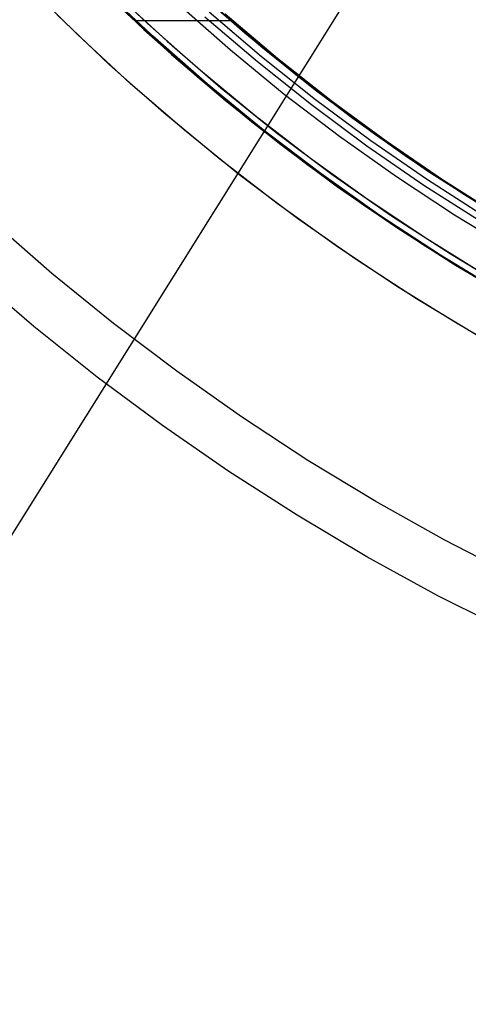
# Model space of a CAD drawing. Header units: millimetres. Extents: x 6049 to 7254, y -11340 to -10297.
# Tile 15 of 237: x 6598 to 6614, y -10769 to -10734. Entities that reach past the tile are written whole.
import ezdxf

# ---------------------------------------------------------------- set-up
doc = ezdxf.new("R2010")
doc.units = ezdxf.units.MM
doc.layers.add('color', color=7, linetype='Continuous')
doc.layers.add('luz', color=7, linetype='Continuous')

msp = doc.modelspace()

# ---------------------------------------------------------------- linework, layer by layer
at = {"color": 8, "true_color": 0x7f7f7f}
for p, q in [((6600.269, -10732.283, 68.662), (6602.106, -10734.031, 68.662)), ((6602.415, -10734.256, 73.498), (6600.529, -10732.475, 73.934)), ((6600.819, -10732.764, 81.589), (6602.702, -10734.52, 81.154)), ((6603.877, -10732.534, 67.912), (6605.707, -10734.144, 67.912)), ((6601.228, -10733.21, 47.975), (6603.091, -10734.919, 47.975)), ((6601.228, -10733.21, 89.35), (6603.091, -10734.919, 89.35)), ((6603.327, -10733.114, 46.475), (6605.193, -10734.757, 46.475)), ((6603.327, -10733.114, 46.475), (6605.193, -10734.757, 46.475)), ((6604.4, -10733.005, 73.04), (6606.283, -10734.628, 72.605)), ((6606.477, -10734.789, 89.35), (6604.616, -10733.197, 89.35)), ((6606.477, -10734.789, 46.475), (6604.616, -10733.197, 46.475)), ((6604.283, -10733.573, 88.605), (6606.157, -10735.177, 88.605)), ((6604.283, -10733.573, 88.605), (6606.157, -10735.177, 88.605)), ((6604.438, -10733.399, 89.031), (6606.306, -10734.997, 89.031)), ((6604.438, -10733.399, 89.031), (6606.306, -10734.997, 89.031)), ((6604.886, -10733.431, 88.1), (6606.656, -10734.933, 88.1)), ((6604.892, -10733.424, 88.1), (6606.664, -10734.923, 88.1)), ((6604.892, -10733.424, 88.1), (6606.664, -10734.923, 88.1)), ((6606.867, -10735.064, 80.192), (6605.003, -10733.485, 80.623)), ((6605.212, -10733.719, 80.575), (6601.77, -10733.719, 81.369)), ((6602.106, -10734.031, 68.662), (6604.003, -10735.713, 68.662)), ((6604.361, -10735.968, 73.049), (6602.415, -10734.256, 73.498)), ((6605.707, -10734.144, 67.912), (6607.59, -10735.69, 67.912)), ((6602.702, -10734.52, 81.154), (6604.643, -10736.209, 80.706)), ((6603.091, -10734.919, 47.975), (6605.012, -10736.563, 47.975)), ((6603.091, -10734.919, 89.35), (6605.012, -10736.563, 89.35)), ((6605.193, -10734.757, 46.475), (6607.114, -10736.334, 46.475)), ((6605.193, -10734.757, 46.475), (6607.114, -10736.334, 46.475)), ((6606.283, -10734.628, 72.605), (6608.218, -10736.182, 72.159)), ((6608.392, -10736.316, 89.35), (6606.477, -10734.789, 89.35)), ((6608.392, -10736.316, 46.475), (6606.477, -10734.789, 46.475)), ((6606.656, -10734.933, 88.1), (6608.475, -10736.376, 88.1)), ((6606.664, -10734.923, 88.1), (6608.484, -10736.364, 88.1)), ((6606.664, -10734.923, 88.1), (6608.484, -10736.364, 88.1)), ((6606.157, -10735.177, 88.605), (6608.086, -10736.714, 88.605)), ((6606.157, -10735.177, 88.605), (6608.086, -10736.714, 88.605)), ((6606.306, -10734.997, 89.031), (6608.228, -10736.53, 89.031)), ((6606.306, -10734.997, 89.031), (6608.228, -10736.53, 89.031)), ((6608.782, -10736.577, 79.75), (6606.867, -10735.064, 80.192)), ((6604.003, -10735.713, 68.662), (6605.957, -10737.33, 68.662)), ((6606.364, -10737.61, 72.587), (6604.361, -10735.968, 73.049)), ((6607.59, -10735.69, 67.912), (6609.526, -10737.171, 67.912)), ((6604.643, -10736.209, 80.706), (6606.639, -10737.828, 80.245)), ((6607.114, -10736.334, 46.475), (6609.089, -10737.843, 46.475)), ((6607.114, -10736.334, 46.475), (6609.089, -10737.843, 46.475)), ((6608.218, -10736.182, 72.159), (6610.203, -10737.665, 71.7)), ((6610.358, -10737.776, 89.35), (6608.392, -10736.316, 89.35)), ((6610.358, -10737.776, 46.475), (6608.392, -10736.316, 46.475)), ((6608.475, -10736.376, 88.1), (6610.339, -10737.759, 88.1)), ((6608.484, -10736.364, 88.1), (6610.349, -10737.745, 88.1)), ((6608.484, -10736.364, 88.1), (6610.349, -10737.745, 88.1)), ((6605.012, -10736.563, 47.975), (6606.989, -10738.139, 47.975)), ((6605.012, -10736.563, 89.35), (6606.989, -10738.139, 89.35)), ((6608.086, -10736.714, 88.605), (6610.066, -10738.185, 88.605)), ((6608.086, -10736.714, 88.605), (6610.066, -10738.185, 88.605)), ((6608.228, -10736.53, 89.031), (6610.202, -10737.995, 89.031)), ((6608.228, -10736.53, 89.031), (6610.202, -10737.995, 89.031)), ((6610.746, -10738.023, 79.297), (6608.782, -10736.577, 79.75)), ((6605.957, -10737.33, 68.662), (6607.965, -10738.877, 68.662)), ((6609.526, -10737.171, 67.912), (6611.511, -10738.585, 67.912)), ((6608.421, -10739.179, 72.112), (6606.364, -10737.61, 72.587)), ((6610.203, -10737.665, 71.7), (6612.231, -10739.073, 71.232)), ((6610.339, -10737.759, 88.1), (6612.248, -10739.08, 88.1)), ((6610.349, -10737.745, 88.1), (6612.257, -10739.066, 88.1)), ((6610.349, -10737.745, 88.1), (6612.257, -10739.066, 88.1)), ((6612.374, -10739.168, 89.35), (6610.358, -10737.776, 89.35)), ((6612.374, -10739.168, 46.475), (6610.358, -10737.776, 46.475)), ((6606.639, -10737.828, 80.245), (6608.689, -10739.375, 79.772)), ((6606.989, -10738.139, 47.975), (6609.019, -10739.646, 47.975)), ((6606.989, -10738.139, 89.35), (6609.019, -10739.646, 89.35)), ((6609.089, -10737.843, 46.475), (6611.115, -10739.284, 46.475)), ((6609.089, -10737.843, 46.475), (6611.115, -10739.284, 46.475)), ((6610.202, -10737.995, 89.031), (6612.225, -10739.392, 89.031)), ((6610.202, -10737.995, 89.031), (6612.225, -10739.392, 89.031)), ((6612.756, -10739.4, 78.833), (6610.746, -10738.023, 79.297)), ((6610.066, -10738.185, 88.605), (6612.096, -10739.586, 88.605)), ((6610.066, -10738.185, 88.605), (6612.096, -10739.586, 88.605)), ((6611.511, -10738.585, 67.912), (6613.544, -10739.929, 67.912)), ((6607.965, -10738.877, 68.662), (6610.026, -10740.355, 68.662)), ((6610.53, -10740.674, 71.625), (6608.421, -10739.179, 72.112)), ((6612.231, -10739.073, 71.232), (6614.301, -10740.405, 70.754)), ((6612.248, -10739.08, 88.1), (6614.199, -10740.338, 88.1)), ((6612.257, -10739.066, 88.1), (6614.208, -10740.324, 88.1)), ((6612.257, -10739.066, 88.1), (6614.208, -10740.324, 88.1)), ((6614.436, -10740.488, 89.35), (6612.374, -10739.168, 89.35)), ((6614.436, -10740.488, 46.475), (6612.374, -10739.168, 46.475)), ((6608.689, -10739.375, 79.772), (6610.79, -10740.849, 79.287)), ((6611.115, -10739.284, 46.475), (6613.19, -10740.653, 46.475)), ((6611.115, -10739.284, 46.475), (6613.19, -10740.653, 46.475)), ((6612.225, -10739.392, 89.031), (6614.295, -10740.717, 89.031)), ((6612.225, -10739.392, 89.031), (6614.295, -10740.717, 89.031)), ((6614.811, -10740.706, 78.359), (6612.756, -10739.4, 78.833)), ((6609.019, -10739.646, 47.975), (6611.1, -10741.083, 47.975)), ((6609.019, -10739.646, 89.35), (6611.1, -10741.083, 89.35)), ((6612.096, -10739.586, 88.605), (6614.172, -10740.916, 88.605)), ((6612.096, -10739.586, 88.605), (6614.172, -10740.916, 88.605)), ((6613.544, -10739.929, 67.912), (6615.621, -10741.203, 67.912)), ((6610.026, -10740.355, 68.662), (6612.136, -10741.759, 68.662)), ((6612.688, -10742.093, 71.127), (6610.53, -10740.674, 71.625)), ((6610.79, -10740.849, 79.287), (6612.939, -10742.248, 78.791)), ((6613.19, -10740.653, 46.475), (6615.311, -10741.949, 46.475)), ((6613.19, -10740.653, 46.475), (6615.311, -10741.949, 46.475)), ((6611.1, -10741.083, 47.975), (6613.229, -10742.446, 47.975)), ((6611.1, -10741.083, 89.35), (6613.229, -10742.446, 89.35)), ((6612.136, -10741.759, 68.662), (6614.294, -10743.091, 68.662)), ((6614.893, -10743.434, 70.618), (6612.688, -10742.093, 71.127)), ((6612.939, -10742.248, 78.791), (6615.133, -10743.57, 78.284)), ((6613.229, -10742.446, 47.975), (6615.404, -10743.736, 47.975)), ((6613.229, -10742.446, 89.35), (6615.404, -10743.736, 89.35))]:
    msp.add_line(p, q, dxfattribs=at)
at = {"layer": 'color'}
for p, q in [((6602.236, -10733.821, 43.5), (6600.411, -10732.083, 43.5)), ((6604.12, -10735.495, 43.5), (6602.236, -10733.821, 43.5)), ((6606.06, -10737.102, 43.5), (6604.12, -10735.495, 43.5)), ((6608.055, -10738.642, 43.5), (6606.06, -10737.102, 43.5)), ((6610.102, -10740.113, 43.5), (6608.055, -10738.642, 43.5)), ((6612.198, -10741.511, 43.5), (6610.102, -10740.113, 43.5)), ((6614.342, -10742.837, 43.5), (6612.198, -10741.511, 43.5))]:
    msp.add_line(p, q, dxfattribs=at)
at = {"layer": 'color', "color": 254, "true_color": 0xcad1ee}
for p, q in [((6602.236, -10733.821, 43.5), (6600.411, -10732.083, 43.5)), ((6602.236, -10733.821, 33.399), (6600.411, -10732.083, 33.399)), ((6602.236, -10733.821, 43.5), (6600.411, -10732.083, 43.5)), ((6599.734, -10734.213, 22.446), (6597.916, -10732.409, 22.446)), ((6599.734, -10734.213, 22.446), (6597.916, -10732.409, 22.446)), ((6601.072, -10732.726, 23.298), (6602.932, -10734.452, 23.298)), ((6601.072, -10732.726, 23.298), (6602.932, -10734.452, 23.298)), ((6600.882, -10735.293, 43.5), (6599.007, -10733.507, 43.5)), ((6600.882, -10735.293, 32.973), (6599.007, -10733.507, 32.973)), ((6600.882, -10735.293, 43.5), (6599.007, -10733.507, 43.5)), ((6604.12, -10735.495, 43.5), (6602.236, -10733.821, 43.5)), ((6604.12, -10735.495, 33.399), (6602.236, -10733.821, 33.399)), ((6604.12, -10735.495, 43.5), (6602.236, -10733.821, 43.5)), ((6601.611, -10735.955, 22.446), (6599.734, -10734.213, 22.446)), ((6601.611, -10735.955, 22.446), (6599.734, -10734.213, 22.446)), ((6602.932, -10734.452, 23.298), (6604.85, -10736.113, 23.298)), ((6602.932, -10734.452, 23.298), (6604.85, -10736.113, 23.298)), ((6602.818, -10737.012, 43.5), (6600.882, -10735.293, 43.5)), ((6602.818, -10737.012, 32.973), (6600.882, -10735.293, 32.973)), ((6602.818, -10737.012, 43.5), (6600.882, -10735.293, 43.5)), ((6606.06, -10737.102, 43.5), (6604.12, -10735.495, 43.5)), ((6606.06, -10737.102, 33.399), (6604.12, -10735.495, 33.399)), ((6606.06, -10737.102, 43.5), (6604.12, -10735.495, 43.5)), ((6603.548, -10737.631, 22.446), (6601.611, -10735.955, 22.446)), ((6603.548, -10737.631, 22.446), (6601.611, -10735.955, 22.446)), ((6604.85, -10736.113, 23.298), (6606.825, -10737.706, 23.298)), ((6604.85, -10736.113, 23.298), (6606.825, -10737.706, 23.298)), ((6604.811, -10738.664, 43.5), (6602.818, -10737.012, 43.5)), ((6604.811, -10738.664, 32.973), (6602.818, -10737.012, 32.973)), ((6604.811, -10738.664, 43.5), (6602.818, -10737.012, 43.5)), ((6608.055, -10738.642, 43.5), (6606.06, -10737.102, 43.5)), ((6608.055, -10738.642, 33.399), (6606.06, -10737.102, 33.399)), ((6608.055, -10738.642, 43.5), (6606.06, -10737.102, 43.5)), ((6605.54, -10739.24, 22.446), (6603.548, -10737.631, 22.446)), ((6605.54, -10739.24, 22.446), (6603.548, -10737.631, 22.446)), ((6606.825, -10737.706, 23.298), (6608.854, -10739.229, 23.298)), ((6606.825, -10737.706, 23.298), (6608.854, -10739.229, 23.298)), ((6606.861, -10740.246, 43.5), (6604.811, -10738.664, 43.5)), ((6606.861, -10740.246, 32.973), (6604.811, -10738.664, 32.973)), ((6606.861, -10740.246, 43.5), (6604.811, -10738.664, 43.5)), ((6610.102, -10740.113, 43.5), (6608.055, -10738.642, 43.5)), ((6610.102, -10740.113, 33.399), (6608.055, -10738.642, 33.399)), ((6610.102, -10740.113, 43.5), (6608.055, -10738.642, 43.5)), ((6607.586, -10740.78, 22.446), (6605.54, -10739.24, 22.446)), ((6607.586, -10740.78, 22.446), (6605.54, -10739.24, 22.446)), ((6608.854, -10739.229, 23.298), (6610.935, -10740.681, 23.298)), ((6608.854, -10739.229, 23.298), (6610.935, -10740.681, 23.298)), ((6608.964, -10741.757, 43.5), (6606.861, -10740.246, 43.5)), ((6608.964, -10741.757, 32.973), (6606.861, -10740.246, 32.973)), ((6608.964, -10741.757, 43.5), (6606.861, -10740.246, 43.5)), ((6612.198, -10741.511, 43.5), (6610.102, -10740.113, 43.5)), ((6612.198, -10741.511, 33.399), (6610.102, -10740.113, 33.399)), ((6612.198, -10741.511, 43.5), (6610.102, -10740.113, 43.5)), ((6598.824, -10742.74, 17.309), (6596.692, -10740.877, 17.309)), ((6609.684, -10742.249, 22.446), (6607.586, -10740.78, 22.446)), ((6609.684, -10742.249, 22.446), (6607.586, -10740.78, 22.446)), ((6610.935, -10740.681, 23.298), (6613.065, -10742.06, 23.298)), ((6610.935, -10740.681, 23.298), (6613.065, -10742.06, 23.298)), ((6614.342, -10742.837, 43.5), (6612.198, -10741.511, 43.5)), ((6614.342, -10742.837, 33.399), (6612.198, -10741.511, 33.399)), ((6614.342, -10742.837, 43.5), (6612.198, -10741.511, 43.5)), ((6611.117, -10743.194, 43.5), (6608.964, -10741.757, 43.5)), ((6611.117, -10743.194, 32.973), (6608.964, -10741.757, 32.973)), ((6611.117, -10743.194, 43.5), (6608.964, -10741.757, 43.5)), ((6611.83, -10743.646, 22.446), (6609.684, -10742.249, 22.446)), ((6611.83, -10743.646, 22.446), (6609.684, -10742.249, 22.446)), ((6613.065, -10742.06, 23.298), (6615.242, -10743.363, 23.298)), ((6613.065, -10742.06, 23.298), (6615.242, -10743.363, 23.298)), ((6598.182, -10744.635, 18.688), (6595.987, -10742.751, 18.688)), ((6601.019, -10744.527, 17.309), (6598.824, -10742.74, 17.309)), ((6613.319, -10744.556, 43.5), (6611.117, -10743.194, 43.5)), ((6613.319, -10744.556, 32.973), (6611.117, -10743.194, 32.973)), ((6613.319, -10744.556, 43.5), (6611.117, -10743.194, 43.5)), ((6614.023, -10744.969, 22.446), (6611.83, -10743.646, 22.446)), ((6614.023, -10744.969, 22.446), (6611.83, -10743.646, 22.446)), ((6600.442, -10746.442, 18.688), (6598.182, -10744.635, 18.688)), ((6603.275, -10746.238, 17.309), (6601.019, -10744.527, 17.309)), ((6615.567, -10745.84, 43.5), (6613.319, -10744.556, 43.5)), ((6615.567, -10745.84, 32.973), (6613.319, -10744.556, 32.973)), ((6615.567, -10745.84, 43.5), (6613.319, -10744.556, 43.5)), ((6602.763, -10748.171, 18.688), (6600.442, -10746.442, 18.688)), ((6605.588, -10747.87, 17.309), (6603.275, -10746.238, 17.309)), ((6607.957, -10749.421, 17.309), (6605.588, -10747.87, 17.309)), ((6605.141, -10749.818, 18.688), (6602.763, -10748.171, 18.688)), ((6610.377, -10750.889, 17.309), (6607.957, -10749.421, 17.309)), ((6607.576, -10751.382, 18.688), (6605.141, -10749.818, 18.688)), ((6612.847, -10752.272, 17.309), (6610.377, -10750.889, 17.309)), ((6610.062, -10752.861, 18.688), (6607.576, -10751.382, 18.688)), ((6615.363, -10753.57, 17.309), (6612.847, -10752.272, 17.309)), ((6612.599, -10754.254, 18.688), (6610.062, -10752.861, 18.688)), ((6615.182, -10755.558, 18.688), (6612.599, -10754.254, 18.688))]:
    msp.add_line(p, q, dxfattribs=at)
at = {"layer": 'luz', "color": 254, "true_color": 0xcad1ee}
for p, q in [((6725.006, -10547.82, -34.05), (6564.935, -10804.013, -34.05)), ((6725.006, -10547.82, -32.55), (6564.935, -10804.013, -32.55))]:
    msp.add_line(p, q, dxfattribs=at)

doc.saveas('drawing.dxf')
